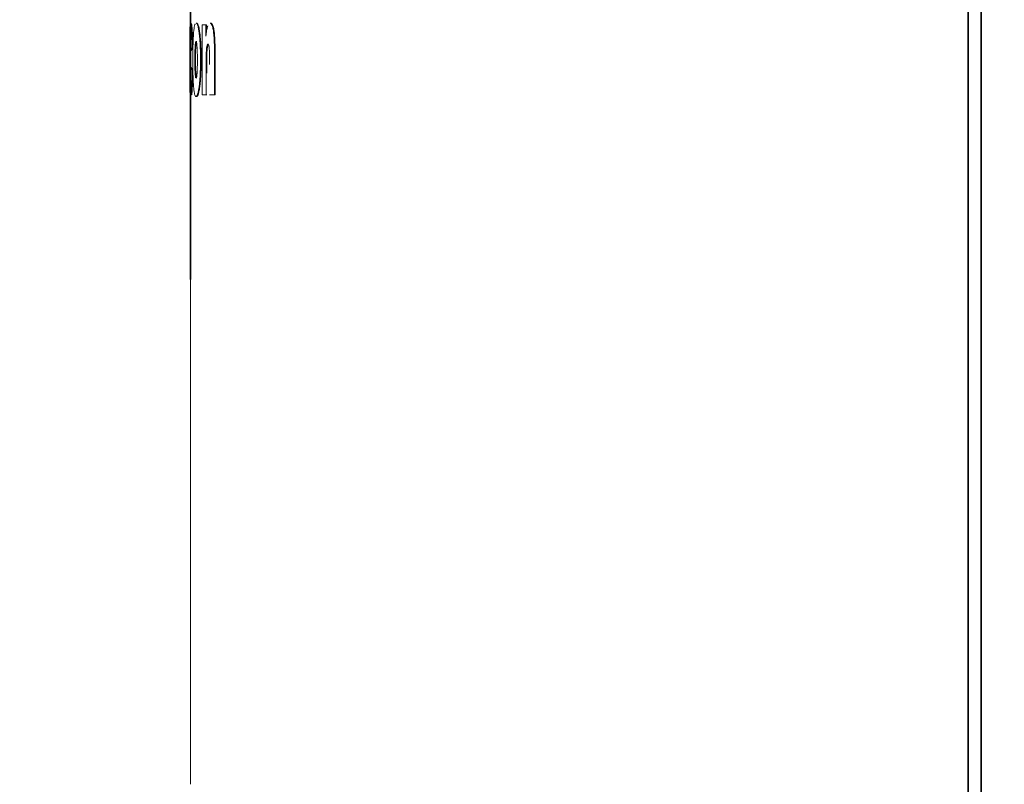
# Model space of a CAD drawing. Header units: millimetres. Extents: x 4 to 1188, y 1 to 840.
# Tile 56 of 123: x 378 to 403, y 556 to 575. Entities that reach past the tile are written whole.
import ezdxf

# ---------------------------------------------------------------- set-up
doc = ezdxf.new("R2010")
doc.units = ezdxf.units.MM
doc.layers.add('1', color=7, linetype='Continuous', true_color=0xffffff)
doc.styles.add('Arial Unicode MS', font='Arial Unicode MS')
doc.dimstyles.get("Standard").update_dxf_attribs({"dimtxt": 0.18, "dimasz": 0.18, "dimexe": 0.18, "dimexo": 0.0625, "dimgap": 0.09, "dimtad": 0, "dimtih": 1, "dimtoh": 1, "dimdec": 4, "dimzin": 0, "dimdsep": 46, "dimtxsty": 'Standard', "dimcen": 0.09, "dimadec": 0, "dimazin": 0, "dimtfac": 1, "dimtdec": 4, "dimtofl": 0, "dimtmove": 0, "dimatfit": 3, "dimfxl": 0, "dimtolj": 1, "dimtzin": 0, "dimarcsym": 0})

# ---------------------------------------------------------------- blocks, each defined once
blk = doc.blocks.new('_U4')
at = {"layer": '1', "color": 18, "lineweight": 35}
for p, q in [((382.613, 568.549), (382.613, 610.684)), ((426.805, 587.733), (426.805, 610.684)), ((382.613, 608.684), (426.805, 608.684))]:
    blk.add_line(p, q, dxfattribs=at)
at = {"layer": '1', "color": 18, "lineweight": 70}
for points in [[(382.613, 608.684), (386.113, 609.46), (386.113, 607.908)], [(426.805, 608.684), (423.305, 607.908), (423.305, 609.46)]]:
    blk.add_solid(points, dxfattribs=at)
at = {"layer": '1', "color": 18, "linetype": 'Continuous', "lineweight": 13, "insert": (399.397, 609.929), "char_height": 5, "attachment_point": 7, "line_spacing_factor": 1.047437, "style": 'Arial Unicode MS'}
blk.add_mtext('\\fArial Unicode MS|b0|i0;\\W1.0000;133', dxfattribs=at)
blk = doc.blocks.new('_U10')
at = {"layer": '1', "color": 18, "lineweight": 35}
for p, q in [((236.021, 506.408), (236.021, 610.684)), ((382.613, 568.549), (382.613, 610.684)), ((236.021, 608.684), (382.613, 608.684))]:
    blk.add_line(p, q, dxfattribs=at)
at = {"layer": '1', "color": 18, "lineweight": 70}
for points in [[(236.021, 608.684), (239.521, 609.46), (239.521, 607.908)], [(382.613, 608.684), (379.113, 607.908), (379.113, 609.46)]]:
    blk.add_solid(points, dxfattribs=at)
at = {"layer": '1', "color": 18, "linetype": 'Continuous', "lineweight": 13, "insert": (300.742, 611.244), "char_height": 5, "attachment_point": 7, "line_spacing_factor": 1.047437, "style": 'Arial Unicode MS'}
blk.add_mtext('\\fArial Unicode MS|b0|i0;\\W1.0000;{\\H1.21x;(}440{\\H1.21x;)}', dxfattribs=at)

msp = doc.modelspace()

# ---------------------------------------------------------------- linework, layer by layer
at = {"layer": '1', "color": 154, "linetype": 'Continuous', "lineweight": 35}
for p, q in [((401.8848, 582.4136), (401.8848, 552.6844)), ((402.2083, 582.4543), (402.2083, 552.6437)), ((382.7271, 573.647), (382.7438, 573.647))]:
    msp.add_line(p, q, dxfattribs=at)
at = {"layer": '1', "color": 154, "linetype": 'Continuous', "lineweight": 13}
for p, q in [((382.6127, 579.028), (382.6127, 574.8877)), ((382.7659, 574.9027), (382.7491, 574.9027)), ((382.9016, 573.1246), (382.9016, 574.8634)), ((382.9016, 574.8634), (382.992, 574.8634)), ((382.992, 574.8634), (382.992, 574.5797)), ((382.992, 574.8634), (383.0089, 574.8634)), ((383.0089, 574.8634), (383.0089, 574.6833)), ((383.1128, 574.9027), (383.0958, 574.9027)), ((382.6523, 574.3047), (382.669, 574.3047)), ((382.6219, 574.2218), (382.6385, 574.2218)), ((382.623, 573.8043), (382.6396, 573.8043)), ((382.6543, 573.7319), (382.6706, 573.7319)), ((382.6127, 573.0883), (382.6127, 556.0401)), ((382.7488, 573.0853), (382.7655, 573.0853)), ((382.9991, 573.1246), (382.9016, 573.1246)), ((382.9991, 573.1246), (383.016, 573.1246)), ((383.2041, 573.1246), (383.0817, 573.1246)), ((383.2041, 573.1246), (383.2212, 573.1246))]:
    msp.add_line(p, q, dxfattribs=at)
for centre, major_axis, ratio, start_param, end_param in [((409.2793, 574.0475), (26.6833, 0), 0.1484636, 3.0766172, 3.0975715), ((409.2794, 574.0475), (-26.6667, 0), 0.1484635, 6.2181693, 6.2391367), ((409.2793, 573.9582), (-26.6833, 0), 0.128385, 0.0449442, 0.0661254), ((409.2793, 573.9582), (-26.6667, 0), 0.128385, 0.0449723, 0.0661668)]:
    msp.add_ellipse(centre, major_axis=major_axis, ratio=ratio, start_param=start_param, end_param=end_param, dxfattribs=at)
for points, knots in [([(382.6543, 573.7319), (382.6535, 573.6781), (382.6524, 573.6259), (382.6498, 573.5252), (382.6482, 573.4767), (382.6459, 573.4187), (382.6454, 573.4073), (382.6444, 573.3848), (382.6439, 573.3738), (382.6424, 573.3417), (382.6403, 573.3011), (382.6379, 573.2648), (382.6361, 573.2393), (382.6355, 573.231), (382.6343, 573.2153), (382.6331, 573.2003), (382.6318, 573.1866), (382.6306, 573.1736), (382.63, 573.1674), (382.6281, 573.1499), (382.6269, 573.1398), (382.625, 573.1268), (382.6244, 573.1228), (382.6232, 573.1155), (382.6226, 573.1122), (382.6208, 573.1033), (382.6197, 573.0986), (382.6174, 573.0912), (382.6163, 573.0885), (382.6143, 573.0848), (382.6133, 573.0838), (382.6118, 573.0834), (382.6114, 573.0835), (382.6104, 573.0838), (382.61, 573.0841), (382.6087, 573.0854), (382.6078, 573.0868), (382.6063, 573.0909), (382.6055, 573.0937), (382.6041, 573.1007), (382.6035, 573.1051), (382.6022, 573.1158), (382.6017, 573.1222), (382.601, 573.1319), (382.6009, 573.1339), (382.6007, 573.1381), (382.6003, 573.1447), (382.6, 573.152), (382.5989, 573.1782), (382.5982, 573.2046), (382.5977, 573.2412), (382.5976, 573.2454), (382.5975, 573.2539), (382.5973, 573.2668), (382.5972, 573.2804), (382.597, 573.2991), (382.5969, 573.3087), (382.5968, 573.3284), (382.5966, 573.3586), (382.5964, 573.3911), (382.5963, 573.4193), (382.5963, 573.425), (382.5963, 573.4365), (382.5962, 573.4538), (382.5961, 573.4951), (382.5961, 573.5317), (382.5961, 573.5629), (382.596, 573.5691), (382.596, 573.5817), (382.596, 573.6008), (382.596, 573.6204), (382.596, 573.6468), (382.596, 573.6602), (382.596, 573.6871), (382.596, 573.7006), (382.596, 573.7411), (382.596, 573.7682), (382.596, 573.8226), (382.596, 573.85), (382.596, 573.9048), (382.596, 573.9322), (382.596, 573.9736), (382.596, 573.9873), (382.596, 574.015), (382.596, 574.0288), (382.596, 574.0702), (382.596, 574.0976), (382.596, 574.1523), (382.596, 574.1795), (382.596, 574.2336), (382.596, 574.2605), (382.596, 574.3138), (382.596, 574.3403), (382.596, 574.3797), (382.596, 574.3927), (382.5961, 574.4183), (382.5961, 574.4309), (382.5961, 574.493), (382.5962, 574.54), (382.5965, 574.5952), (382.5965, 574.606), (382.5966, 574.6272), (382.5967, 574.6375), (382.5968, 574.6576), (382.5969, 574.6674), (382.5971, 574.6866), (382.5972, 574.696), (382.5975, 574.7234), (382.5977, 574.7409), (382.5981, 574.7653), (382.5982, 574.7731), (382.5985, 574.7882), (382.5989, 574.8025), (382.5992, 574.815), (382.5996, 574.8266), (382.5998, 574.832), (382.6005, 574.8471), (382.601, 574.8556), (382.6018, 574.8666), (382.6021, 574.87), (382.6027, 574.8762), (382.603, 574.879), (382.6039, 574.8866), (382.6046, 574.8905), (382.606, 574.8967), (382.6068, 574.8989), (382.6084, 574.9018), (382.6092, 574.9026), (382.611, 574.9028), (382.6119, 574.9023), (382.6139, 574.9), (382.6149, 574.8981), (382.6165, 574.8942), (382.617, 574.8926), (382.6181, 574.8891), (382.6187, 574.8871), (382.6204, 574.8804), (382.6215, 574.8751), (382.6239, 574.862), (382.6251, 574.8544), (382.627, 574.8409), (382.6276, 574.836), (382.6286, 574.8282), (382.6289, 574.8255), (382.6295, 574.8199), (382.6311, 574.8055), (382.6326, 574.7888), (382.6344, 574.7663), (382.635, 574.7584), (382.6362, 574.7418), (382.6368, 574.7331), (382.638, 574.7151), (382.6385, 574.7057), (382.6397, 574.6864), (382.6413, 574.6567), (382.6428, 574.6248), (382.6443, 574.5914), (382.6447, 574.58), (382.6456, 574.5569), (382.6461, 574.545), (382.6473, 574.5091), (382.6481, 574.4846), (382.6502, 574.4097), (382.6514, 574.3579), (382.6523, 574.3047)], [0, 0, 0, 0, 0.03125, 0.03125, 0.0625, 0.0625, 0.0703125, 0.0703125, 0.078125, 0.078125, 0.09375, 0.109375, 0.109375, 0.1171875, 0.1171875, 0.125, 0.1328125, 0.1328125, 0.140625, 0.140625, 0.15625, 0.15625, 0.1640625, 0.1640625, 0.171875, 0.171875, 0.1875, 0.1875, 0.203125, 0.203125, 0.21875, 0.21875, 0.2265625, 0.2265625, 0.234375, 0.234375, 0.25, 0.25, 0.265625, 0.265625, 0.28125, 0.28125, 0.296875, 0.296875, 0.3007812, 0.3007812, 0.3046875, 0.3125, 0.3125, 0.34375, 0.34375, 0.3476562, 0.3476562, 0.3515625, 0.359375, 0.359375, 0.3671875, 0.3671875, 0.375, 0.390625, 0.390625, 0.3945312, 0.3945312, 0.3984375, 0.40625, 0.421875, 0.421875, 0.4257812, 0.4257812, 0.4296875, 0.4375, 0.4375, 0.4453125, 0.4453125, 0.453125, 0.453125, 0.46875, 0.46875, 0.484375, 0.484375, 0.5, 0.5, 0.5078125, 0.5078125, 0.515625, 0.515625, 0.53125, 0.53125, 0.546875, 0.546875, 0.5625, 0.5625, 0.578125, 0.578125, 0.5859375, 0.5859375, 0.59375, 0.59375, 0.625, 0.625, 0.6328125, 0.6328125, 0.640625, 0.640625, 0.6484375, 0.6484375, 0.65625, 0.65625, 0.671875, 0.671875, 0.6796875, 0.6796875, 0.6875, 0.6953125, 0.6953125, 0.703125, 0.703125, 0.71875, 0.71875, 0.7265625, 0.7265625, 0.734375, 0.734375, 0.75, 0.75, 0.765625, 0.765625, 0.78125, 0.78125, 0.796875, 0.796875, 0.8125, 0.8125, 0.8203125, 0.8203125, 0.828125, 0.828125, 0.84375, 0.84375, 0.859375, 0.859375, 0.8671875, 0.8671875, 0.8710937, 0.8710937, 0.875, 0.890625, 0.890625, 0.8984375, 0.8984375, 0.90625, 0.90625, 0.9140625, 0.9140625, 0.921875, 0.9375, 0.9375, 0.9453125, 0.9453125, 0.953125, 0.953125, 0.96875, 0.96875, 1, 1, 1, 1]), ([(382.634, 574.8917), (382.6341, 574.8914), (382.6342, 574.8911), (382.6348, 574.8891), (382.6354, 574.8871), (382.6371, 574.8804), (382.6382, 574.8751), (382.6406, 574.862), (382.6418, 574.8544), (382.6437, 574.8409), (382.6443, 574.836), (382.6452, 574.8282), (382.6456, 574.8255), (382.6462, 574.8199), (382.6478, 574.8055), (382.6493, 574.7888), (382.6511, 574.7663), (382.6517, 574.7584), (382.6529, 574.7418), (382.6535, 574.7331), (382.6547, 574.7151), (382.6552, 574.7057), (382.6564, 574.6864), (382.658, 574.6567), (382.6595, 574.6248), (382.661, 574.5914), (382.6614, 574.58), (382.6623, 574.5569), (382.6628, 574.545), (382.664, 574.5091), (382.6648, 574.4846), (382.6669, 574.4097), (382.6681, 574.3579), (382.669, 574.3047)], [0, 0, 0, 0, 0.0067369, 0.0067369, 0.0499223, 0.0499223, 0.136293, 0.136293, 0.2226637, 0.2226637, 0.265849, 0.265849, 0.2874417, 0.2874417, 0.3090344, 0.3954051, 0.3954051, 0.4385904, 0.4385904, 0.4817758, 0.4817758, 0.5249611, 0.5249611, 0.5681465, 0.6545172, 0.6545172, 0.6977025, 0.6977025, 0.7408879, 0.7408879, 0.8272586, 0.8272586, 1, 1, 1, 1]), ([(382.7484, 574.9027), (382.7515, 574.9027), (382.7547, 574.9018), (382.7612, 574.8979), (382.7645, 574.8949), (382.7687, 574.8895), (382.7696, 574.8884), (382.7713, 574.8859), (382.7721, 574.8846), (382.7747, 574.8805), (382.7764, 574.8774), (382.7815, 574.8671), (382.7849, 574.8589), (382.7916, 574.8396), (382.795, 574.8285), (382.8, 574.8094), (382.8017, 574.8026), (382.805, 574.7882), (382.8131, 574.7504), (382.8206, 574.7038), (382.8274, 574.6504), (382.8288, 574.6394), (382.8307, 574.6224), (382.8314, 574.6166), (382.8326, 574.605), (382.8333, 574.5991), (382.8363, 574.5694), (382.8409, 574.5203), (382.8449, 574.4679), (382.8476, 574.4273), (382.8484, 574.4136), (382.85, 574.3858), (382.8508, 574.3717), (382.8543, 574.3012), (382.8563, 574.2433), (382.858, 574.1693), (382.8583, 574.1544), (382.8586, 574.132), (382.8587, 574.1245), (382.8589, 574.1095), (382.8594, 574.072), (382.8596, 574.0347), (382.8596, 573.9751), (382.8595, 573.9454), (382.859, 573.886), (382.8586, 573.8564), (382.8574, 573.7974), (382.8566, 573.7679), (382.8554, 573.7312), (382.8551, 573.7239), (382.8546, 573.7093), (382.8538, 573.6875), (382.8528, 573.6661), (382.8495, 573.5953), (382.8461, 573.541), (382.8414, 573.4828), (382.8409, 573.4764), (382.8398, 573.4636), (382.8392, 573.4572), (382.8375, 573.4384), (382.834, 573.4016), (382.8302, 573.3672), (382.8263, 573.3343), (382.8249, 573.3236), (382.8221, 573.3028), (382.8192, 573.2826), (382.8162, 573.2636), (382.8139, 573.2499), (382.8132, 573.2454), (382.8116, 573.2366), (382.8045, 573.1978), (382.7971, 573.1675), (382.7886, 573.1411), (382.7869, 573.1362), (382.7835, 573.1271), (382.7818, 573.1229), (382.7767, 573.1114), (382.7733, 573.1053), (382.7632, 573.0907), (382.7566, 573.0861), (382.7486, 573.0853), (382.747, 573.0853), (382.7438, 573.086), (382.7422, 573.0866), (382.7375, 573.0893), (382.7345, 573.0923), (382.7285, 573.1006), (382.7256, 573.1061), (382.72, 573.1199), (382.7172, 573.1282), (382.7132, 573.1431), (382.7119, 573.1485), (382.7093, 573.16), (382.7055, 573.1784), (382.6997, 573.2147), (382.6955, 573.25), (382.693, 573.274), (382.6925, 573.2789), (382.6915, 573.2889), (382.6911, 573.294), (382.6897, 573.3093), (382.6888, 573.3198), (382.6844, 573.3735), (382.6814, 573.4203), (382.6782, 573.4843), (382.6776, 573.4972), (382.6765, 573.5235), (382.6748, 573.5633), (382.6726, 573.6319), (382.6713, 573.6892), (382.6704, 573.733), (382.6702, 573.7478), (382.6697, 573.7773), (382.6695, 573.7921), (382.6686, 573.866), (382.6683, 573.9255), (382.6683, 574.0151), (382.6684, 574.045), (382.6686, 574.0899), (382.6687, 574.1049), (382.6689, 574.1349), (382.6691, 574.1499), (382.6699, 574.2241), (382.6709, 574.2821), (382.6731, 574.3668), (382.674, 574.3947), (382.676, 574.4495), (382.6782, 574.5025), (382.6815, 574.5644), (382.6838, 574.5995), (382.6853, 574.6225), (382.6862, 574.6338), (382.687, 574.6448)], [0, 0, 0, 0, 0.0176642, 0.0176642, 0.0355248, 0.0355248, 0.03999, 0.03999, 0.0444552, 0.0444552, 0.0533855, 0.0533855, 0.0712461, 0.0712461, 0.0891068, 0.0891068, 0.0980371, 0.0980371, 0.1069674, 0.1426887, 0.1426887, 0.1516191, 0.1516191, 0.1560842, 0.1560842, 0.1605494, 0.1605494, 0.17841, 0.1962707, 0.1962707, 0.205201, 0.205201, 0.2141313, 0.2141313, 0.2498526, 0.2498526, 0.258783, 0.258783, 0.2632481, 0.2632481, 0.2677133, 0.285574, 0.285574, 0.3034346, 0.3034346, 0.3212953, 0.3212953, 0.3391559, 0.3391559, 0.3436211, 0.3436211, 0.3480862, 0.3570166, 0.3570166, 0.3927379, 0.3927379, 0.397203, 0.397203, 0.4016682, 0.4016682, 0.4105985, 0.4284592, 0.4284592, 0.4373895, 0.4373895, 0.4463198, 0.4552501, 0.4552501, 0.4597153, 0.4597153, 0.4641805, 0.4999018, 0.4999018, 0.5088321, 0.5088321, 0.5177624, 0.5177624, 0.5356231, 0.5356231, 0.5713444, 0.5713444, 0.5802747, 0.5802747, 0.589205, 0.589205, 0.6070657, 0.6070657, 0.6249263, 0.6249263, 0.642787, 0.642787, 0.6517173, 0.6517173, 0.6606476, 0.6785083, 0.6963689, 0.6963689, 0.7008341, 0.7008341, 0.7052993, 0.7052993, 0.7142296, 0.7142296, 0.7499509, 0.7499509, 0.7588812, 0.7588812, 0.7678115, 0.7856722, 0.8035328, 0.8035328, 0.8124632, 0.8124632, 0.8213935, 0.8213935, 0.8571148, 0.8571148, 0.8749754, 0.8749754, 0.8839058, 0.8839058, 0.8928361, 0.8928361, 0.9285574, 0.9285574, 0.946418, 0.946418, 0.9642787, 0.9821393, 0.9910697, 0.9910697, 1, 1, 1, 1]), ([(382.687, 574.6448), (382.6904, 574.689), (382.6942, 574.728), (382.6997, 574.7696), (382.7013, 574.7816), (382.7031, 574.7928), (382.7043, 574.8001), (382.7049, 574.8036), (382.7079, 574.8209), (382.713, 574.8451), (382.7184, 574.863), (382.7226, 574.8743), (382.7247, 574.8795), (382.7269, 574.8838), (382.7281, 574.8861), (382.7286, 574.8869), (382.7291, 574.8877)], [0, 0, 0, 0, 0.338295, 0.338295, 0.4228687, 0.4651556, 0.4651556, 0.5074425, 0.5074425, 0.67659, 0.8457375, 0.8457375, 0.9303112, 0.9725981, 0.9725981, 1, 1, 1, 1]), ([(382.7652, 574.9027), (382.7683, 574.9027), (382.7715, 574.9018), (382.778, 574.8979), (382.7813, 574.8949), (382.7855, 574.8895), (382.7864, 574.8884), (382.7881, 574.8859), (382.7889, 574.8846), (382.7915, 574.8805), (382.7932, 574.8774), (382.7983, 574.8671), (382.8017, 574.8589), (382.8084, 574.8396), (382.8118, 574.8285), (382.8168, 574.8094), (382.8185, 574.8026), (382.8218, 574.7882), (382.8299, 574.7504), (382.8374, 574.7038), (382.8442, 574.6505), (382.8456, 574.6394), (382.8475, 574.6224), (382.8482, 574.6166), (382.8495, 574.605), (382.8501, 574.5991), (382.8532, 574.5694), (382.8578, 574.5203), (382.8617, 574.4679), (382.8644, 574.4273), (382.8652, 574.4136), (382.8668, 574.3858), (382.8676, 574.3717), (382.8711, 574.3012), (382.8731, 574.2433), (382.8748, 574.1693), (382.8751, 574.1544), (382.8755, 574.132), (382.8756, 574.1245), (382.8758, 574.1095), (382.8762, 574.072), (382.8764, 574.0347), (382.8765, 573.9751), (382.8764, 573.9454), (382.8758, 573.886), (382.8754, 573.8564), (382.8742, 573.7974), (382.8734, 573.7679), (382.8722, 573.7312), (382.8719, 573.7239), (382.8714, 573.7093), (382.8706, 573.6875), (382.8696, 573.6661), (382.8663, 573.5953), (382.8629, 573.541), (382.8582, 573.4828), (382.8577, 573.4764), (382.8566, 573.4636), (382.856, 573.4572), (382.8543, 573.4384), (382.8508, 573.4016), (382.847, 573.3672), (382.8431, 573.3343), (382.8417, 573.3236), (382.8389, 573.3028), (382.8361, 573.2826), (382.8331, 573.2636), (382.8307, 573.2499), (382.83, 573.2454), (382.8284, 573.2366), (382.8213, 573.1978), (382.8139, 573.1675), (382.8054, 573.1411), (382.8037, 573.1362), (382.8003, 573.1271), (382.7986, 573.1229), (382.7935, 573.1114), (382.7901, 573.1053), (382.78, 573.0907), (382.7734, 573.0861), (382.7664, 573.0854), (382.7658, 573.0853), (382.7653, 573.0853)], [0, 0, 0, 0, 0.0307487, 0.0307487, 0.0618393, 0.0618393, 0.069612, 0.069612, 0.0773847, 0.0773847, 0.09293, 0.09293, 0.1240206, 0.1240206, 0.1551113, 0.1551113, 0.1706566, 0.1706566, 0.186202, 0.2483833, 0.2483833, 0.2639286, 0.2639286, 0.2717013, 0.2717013, 0.2794739, 0.2794739, 0.3105646, 0.3416553, 0.3416553, 0.3572006, 0.3572006, 0.3727459, 0.3727459, 0.4349272, 0.4349272, 0.4504726, 0.4504726, 0.4582452, 0.4582452, 0.4660179, 0.4971086, 0.4971086, 0.5281992, 0.5281992, 0.5592899, 0.5592899, 0.5903805, 0.5903805, 0.5981532, 0.5981532, 0.6059259, 0.6214712, 0.6214712, 0.6836525, 0.6836525, 0.6914252, 0.6914252, 0.6991979, 0.6991979, 0.7147432, 0.7458339, 0.7458339, 0.7613792, 0.7613792, 0.7769245, 0.7924698, 0.7924698, 0.8002425, 0.8002425, 0.8080152, 0.8701965, 0.8701965, 0.8857418, 0.8857418, 0.9012872, 0.9012872, 0.9323778, 0.9323778, 0.9945591, 0.9945591, 1, 1, 1, 1]), ([(382.992, 574.5797), (382.9949, 574.6034), (382.9979, 574.6264), (383.0044, 574.671), (383.0077, 574.6926), (383.0148, 574.7339), (383.0185, 574.7537), (383.0246, 574.7815), (383.0266, 574.7904), (383.0309, 574.8074), (383.0331, 574.8154), (383.0369, 574.8281), (383.0385, 574.8331), (383.0401, 574.8378)], [0, 0, 0, 0, 0.229753, 0.229753, 0.459506, 0.459506, 0.689259, 0.689259, 0.8041356, 0.8041356, 0.9190121, 0.9190121, 1, 1, 1, 1]), ([(383.0958, 574.9027), (383.0964, 574.9027), (383.0971, 574.9027), (383.0991, 574.9025), (383.1005, 574.9023), (383.1034, 574.9017), (383.1076, 574.9004), (383.1118, 574.898), (383.1202, 574.8917), (383.1258, 574.8855), (383.1341, 574.8724), (383.1369, 574.8674), (383.1423, 574.8562), (383.1502, 574.8377), (383.1576, 574.8137), (383.1646, 574.7859), (383.1668, 574.7761), (383.17, 574.7608), (383.1711, 574.7556), (383.1731, 574.745), (383.1741, 574.7396), (383.177, 574.723), (383.1797, 574.7057), (383.1822, 574.6873), (383.1838, 574.6748), (383.1846, 574.6685), (383.1883, 574.6367), (383.1908, 574.6103), (383.195, 574.5561), (383.1967, 574.5283), (383.1989, 574.4857), (383.1995, 574.4714), (383.2007, 574.443), (383.2011, 574.4287), (383.2024, 574.3859), (383.203, 574.3574), (383.2038, 574.3001), (383.204, 574.2715), (383.2041, 574.2357), (383.2041, 574.2285), (383.2041, 574.2142), (383.2041, 574.1927), (383.2041, 574.0565), (383.2041, 573.6981), (383.2041, 573.354), (383.2041, 573.1246)], [0, 0, 0, 0, 0.0047895, 0.0047895, 0.0151562, 0.0151562, 0.025523, 0.0462566, 0.0462566, 0.0877237, 0.0877237, 0.1084572, 0.1084572, 0.1291908, 0.1706579, 0.1706579, 0.1913914, 0.1913914, 0.2017582, 0.2017582, 0.212125, 0.212125, 0.2328585, 0.2432253, 0.2432253, 0.2535921, 0.2535921, 0.2950592, 0.2950592, 0.3365263, 0.3365263, 0.3572599, 0.3572599, 0.3779934, 0.3779934, 0.4194605, 0.4194605, 0.4609276, 0.4609276, 0.4712944, 0.4712944, 0.4816612, 0.5023947, 0.6682632, 1, 1, 1, 1]), ([(383.1128, 574.9027), (383.1134, 574.9027), (383.1141, 574.9027), (383.1161, 574.9025), (383.1175, 574.9023), (383.1204, 574.9017), (383.1246, 574.9004), (383.1288, 574.898), (383.1372, 574.8917), (383.1428, 574.8855), (383.1511, 574.8724), (383.1539, 574.8674), (383.1593, 574.8562), (383.1672, 574.8377), (383.1746, 574.8137), (383.1816, 574.7859), (383.1839, 574.7761), (383.187, 574.7608), (383.1881, 574.7556), (383.1901, 574.745), (383.1911, 574.7396), (383.194, 574.723), (383.1967, 574.7057), (383.1992, 574.6873), (383.2008, 574.6749), (383.2016, 574.6685), (383.2053, 574.6367), (383.2078, 574.6103), (383.2121, 574.5561), (383.2138, 574.5283), (383.2159, 574.4857), (383.2166, 574.4715), (383.2177, 574.443), (383.2182, 574.4287), (383.2195, 574.3859), (383.2201, 574.3574), (383.2209, 574.3002), (383.2211, 574.2715), (383.2212, 574.2357), (383.2212, 574.2285), (383.2212, 574.2142), (383.2212, 574.1927), (383.2212, 574.0565), (383.2212, 573.6981), (383.2212, 573.354), (383.2212, 573.1246)], [0, 0, 0, 0, 0.0047895, 0.0047895, 0.0151562, 0.0151562, 0.025523, 0.0462566, 0.0462566, 0.0877237, 0.0877237, 0.1084572, 0.1084572, 0.1291908, 0.1706579, 0.1706579, 0.1913914, 0.1913914, 0.2017582, 0.2017582, 0.212125, 0.212125, 0.2328585, 0.2432253, 0.2432253, 0.2535921, 0.2535921, 0.2950592, 0.2950592, 0.3365263, 0.3365263, 0.3572599, 0.3572599, 0.3779934, 0.3779934, 0.4194605, 0.4194605, 0.4609276, 0.4609276, 0.4712944, 0.4712944, 0.4816612, 0.5023947, 0.6682632, 1, 1, 1, 1]), ([(382.6219, 574.2218), (382.6217, 574.2378), (382.6215, 574.2535), (382.6211, 574.2767), (382.621, 574.2843), (382.6207, 574.2993), (382.6205, 574.3066), (382.6202, 574.321), (382.62, 574.3281), (382.6196, 574.3417), (382.6194, 574.3483), (382.6188, 574.3673), (382.6183, 574.3789), (382.6178, 574.3894)], [0, 0, 0, 0, 0.25, 0.25, 0.375, 0.375, 0.5, 0.5, 0.625, 0.625, 0.75, 0.75, 1, 1, 1, 1]), ([(382.6204, 574.3101), (382.6204, 574.3066), (382.6203, 574.3031), (382.6201, 574.291), (382.62, 574.2823), (382.6197, 574.2557), (382.6195, 574.2373), (382.6193, 574.2089), (382.6192, 574.1993), (382.6191, 574.1801), (382.6191, 574.1705), (382.6189, 574.1415), (382.6189, 574.122), (382.6187, 574.0828), (382.6187, 574.0631), (382.6186, 574.0236), (382.6186, 574.0037), (382.6186, 573.9639), (382.6186, 573.9441), (382.6187, 573.9046), (382.6187, 573.885), (382.6188, 573.846), (382.6189, 573.8266), (382.619, 573.8049), (382.619, 573.8024), (382.619, 573.8)], [0, 0, 0, 0, 0.0237583, 0.0237583, 0.0803258, 0.0803258, 0.1934608, 0.1934608, 0.2500283, 0.2500283, 0.3065958, 0.3065958, 0.4197307, 0.4197307, 0.5328657, 0.5328657, 0.6460007, 0.6460007, 0.7591356, 0.7591356, 0.8722706, 0.8722706, 0.9854056, 0.9854056, 1, 1, 1, 1]), ([(382.7723, 574.3335), (382.7705, 574.3539), (382.7686, 574.3725), (382.7658, 574.3926), (382.7652, 574.3965), (382.7641, 574.4039), (382.7635, 574.4074), (382.7616, 574.4172), (382.7598, 574.4256), (382.7578, 574.4319), (382.7564, 574.4356), (382.7558, 574.4372), (382.7537, 574.4412), (382.7524, 574.4429), (382.7503, 574.444), (382.7497, 574.4441), (382.7483, 574.444), (382.7476, 574.4437), (382.7456, 574.4422), (382.7429, 574.4385), (382.7404, 574.4311), (382.738, 574.4216), (382.7368, 574.416), (382.7346, 574.4032), (382.7335, 574.3959), (382.732, 574.384), (382.7315, 574.3798), (382.7306, 574.3712), (382.7301, 574.3667), (382.7288, 574.3531), (382.728, 574.3435), (382.7269, 574.3285), (382.7265, 574.3234), (382.7258, 574.3129), (382.7255, 574.3075), (382.7248, 574.2965), (382.7245, 574.2909), (382.724, 574.2796), (382.7237, 574.2739), (382.723, 574.2566), (382.7225, 574.2449), (382.7217, 574.2211), (382.7214, 574.209), (382.7209, 574.1906), (382.7208, 574.1845), (382.7205, 574.1721), (382.7204, 574.1659), (382.7198, 574.1347), (382.7195, 574.1097), (382.719, 574.0597), (382.7189, 574.0346), (382.7189, 573.997), (382.7189, 573.9844), (382.7189, 573.9593), (382.719, 573.9342), (382.7191, 573.909), (382.7194, 573.8838), (382.7195, 573.8712), (382.72, 573.8336), (382.7204, 573.8088), (382.7213, 573.7722), (382.7216, 573.7601), (382.7224, 573.7361), (382.7228, 573.7242), (382.7238, 573.701), (382.7244, 573.6897), (382.7256, 573.6678), (382.7263, 573.6572), (382.7271, 573.647)], [0, 0, 0, 0, 0.0625, 0.0625, 0.078125, 0.078125, 0.09375, 0.09375, 0.125, 0.140625, 0.140625, 0.15625, 0.15625, 0.1875, 0.1875, 0.203125, 0.203125, 0.21875, 0.21875, 0.25, 0.28125, 0.28125, 0.3125, 0.3125, 0.34375, 0.34375, 0.359375, 0.359375, 0.375, 0.375, 0.40625, 0.40625, 0.421875, 0.421875, 0.4375, 0.4375, 0.453125, 0.453125, 0.46875, 0.46875, 0.5, 0.5, 0.53125, 0.53125, 0.546875, 0.546875, 0.5625, 0.5625, 0.625, 0.625, 0.6875, 0.6875, 0.71875, 0.71875, 0.75, 0.78125, 0.78125, 0.8125, 0.8125, 0.875, 0.875, 0.90625, 0.90625, 0.9375, 0.9375, 0.96875, 0.96875, 1, 1, 1, 1]), ([(382.7661, 574.4441), (382.766, 574.4441), (382.7658, 574.444), (382.7651, 574.444), (382.7644, 574.4437), (382.7623, 574.4422), (382.7597, 574.4385), (382.7572, 574.4311), (382.7547, 574.4216), (382.7536, 574.416), (382.7513, 574.4032), (382.7503, 574.3959), (382.7488, 574.384), (382.7483, 574.3798), (382.7473, 574.3712), (382.7469, 574.3667), (382.7456, 574.3531), (382.7448, 574.3435), (382.7436, 574.3285), (382.7433, 574.3234), (382.7426, 574.3129), (382.7422, 574.3075), (382.7416, 574.2965), (382.7413, 574.2909), (382.7407, 574.2796), (382.7405, 574.2739), (382.7397, 574.2566), (382.7393, 574.2449), (382.7385, 574.2211), (382.7381, 574.209), (382.7376, 574.1906), (382.7375, 574.1845), (382.7372, 574.1721), (382.7371, 574.1659), (382.7365, 574.1347), (382.7362, 574.1097), (382.7358, 574.0597), (382.7357, 574.0346), (382.7356, 573.997), (382.7356, 573.9844), (382.7357, 573.9593), (382.7357, 573.9342), (382.7359, 573.909), (382.7361, 573.8838), (382.7362, 573.8712), (382.7367, 573.8336), (382.7371, 573.8088), (382.738, 573.7722), (382.7384, 573.7601), (382.7391, 573.7361), (382.7396, 573.7242), (382.7406, 573.701), (382.7411, 573.6897), (382.7424, 573.6678), (382.743, 573.6572), (382.7438, 573.647)], [0, 0, 0, 0, 0.0031859, 0.0031859, 0.0227313, 0.0227313, 0.061822, 0.1009128, 0.1009128, 0.1400035, 0.1400035, 0.1790943, 0.1790943, 0.1986396, 0.1986396, 0.218185, 0.218185, 0.2572758, 0.2572758, 0.2768211, 0.2768211, 0.2963665, 0.2963665, 0.3159119, 0.3159119, 0.3354573, 0.3354573, 0.374548, 0.374548, 0.4136388, 0.4136388, 0.4331841, 0.4331841, 0.4527295, 0.4527295, 0.530911, 0.530911, 0.6090925, 0.6090925, 0.6481833, 0.6481833, 0.687274, 0.7263648, 0.7263648, 0.7654555, 0.7654555, 0.843637, 0.843637, 0.8827278, 0.8827278, 0.9218185, 0.9218185, 0.9609093, 0.9609093, 1, 1, 1, 1]), ([(382.7489, 573.5354), (382.7495, 573.5354), (382.7502, 573.5356), (382.7522, 573.5367), (382.7549, 573.54), (382.7576, 573.547), (382.7596, 573.5538), (382.7602, 573.5563), (382.7615, 573.5618), (382.7634, 573.5706), (382.7651, 573.5813), (382.7668, 573.5932), (382.7674, 573.5973), (382.7684, 573.606), (382.769, 573.6105), (382.7705, 573.6242), (382.7714, 573.6339), (382.7727, 573.6491), (382.7732, 573.6543), (382.774, 573.665), (382.7743, 573.6705), (382.7754, 573.6872), (382.7761, 573.6986), (382.7772, 573.7218), (382.7777, 573.7337), (382.7787, 573.7578), (382.7791, 573.77), (382.7798, 573.7947), (382.7801, 573.8072), (382.7809, 573.8446), (382.7812, 573.8696), (382.7818, 573.9198), (382.7819, 573.945), (382.782, 573.9955), (382.782, 574.0208), (382.7817, 574.0715), (382.7815, 574.0967), (382.7807, 574.1468), (382.7802, 574.1716), (382.7791, 574.2085), (382.7787, 574.2208), (382.7778, 574.2448), (382.7772, 574.2566), (382.776, 574.2796), (382.7754, 574.2908), (382.7739, 574.3127), (382.7732, 574.3233), (382.7723, 574.3335)], [0, 0, 0, 0, 0.0185109, 0.0185109, 0.0577704, 0.09703, 0.09703, 0.1166598, 0.1166598, 0.1362896, 0.1755491, 0.1755491, 0.1951789, 0.1951789, 0.2148087, 0.2148087, 0.2540683, 0.2540683, 0.2736981, 0.2736981, 0.2933278, 0.2933278, 0.3325874, 0.3325874, 0.371847, 0.371847, 0.4111065, 0.4111065, 0.4503661, 0.4503661, 0.5288852, 0.5288852, 0.6074044, 0.6074044, 0.6859235, 0.6859235, 0.7644426, 0.7644426, 0.8429617, 0.8429617, 0.8822213, 0.8822213, 0.9214809, 0.9214809, 0.9607404, 0.9607404, 1, 1, 1, 1]), ([(383.0817, 573.8771), (383.0817, 573.9088), (383.0817, 573.9686), (383.0817, 574.0356), (383.0817, 574.0709), (383.0817, 574.085), (383.0817, 574.0921), (383.0816, 574.1132), (383.0815, 574.1273), (383.0811, 574.1554), (383.0808, 574.1694), (383.08, 574.1974), (383.0795, 574.2114), (383.0785, 574.2322), (383.0782, 574.2392), (383.0775, 574.2496), (383.0773, 574.253), (383.0768, 574.2599), (383.0766, 574.2633), (383.0752, 574.2801), (383.074, 574.2929), (383.072, 574.3078), (383.0715, 574.3107), (383.0707, 574.3164), (383.0693, 574.3246), (383.0668, 574.3372), (383.0647, 574.3459), (383.063, 574.3519), (383.0624, 574.3539), (383.0612, 574.3575), (383.0582, 574.3659), (383.055, 574.3717), (383.051, 574.3765), (383.0497, 574.3776), (383.047, 574.3793), (383.0457, 574.3799), (383.043, 574.3803), (383.0417, 574.3802), (383.0397, 574.3797), (383.0391, 574.3794), (383.0377, 574.3787), (383.0371, 574.3783), (383.0338, 574.3756), (383.0313, 574.3721), (383.0276, 574.3645), (383.0264, 574.3616), (383.024, 574.355), (383.0229, 574.3514), (383.0196, 574.3395), (383.0176, 574.3304), (383.0153, 574.3176), (383.0149, 574.3149), (383.014, 574.3096), (383.0131, 574.3041), (383.0123, 574.2985), (383.0115, 574.2928), (383.0111, 574.2899), (383.01, 574.281), (383.0093, 574.2749), (383.008, 574.2622), (383.0074, 574.2556), (383.0058, 574.2357), (383.0049, 574.2221), (383.0034, 574.1944), (383.0028, 574.1803), (383.0017, 574.1518), (383.0012, 574.1374), (383.0005, 574.1085), (383.0002, 574.0941), (382.9995, 574.0508), (382.9992, 574.0219), (382.9991, 573.9858), (382.9991, 573.9785), (382.9991, 573.9641), (382.9991, 573.9568), (382.9991, 573.9351), (382.9991, 573.8917), (382.9991, 573.6167), (382.9991, 573.3562), (382.9991, 573.1246)], [0, 0, 0, 0, 0.0484429, 0.0916955, 0.1025087, 0.1025087, 0.1133218, 0.1133218, 0.1349481, 0.1349481, 0.1565744, 0.1565744, 0.1782007, 0.1782007, 0.1890138, 0.1890138, 0.1944204, 0.1944204, 0.199827, 0.199827, 0.2214533, 0.2214533, 0.2268599, 0.2268599, 0.2322664, 0.2430796, 0.2538927, 0.2538927, 0.2592993, 0.2592993, 0.2647059, 0.2863322, 0.2863322, 0.2971453, 0.2971453, 0.3079585, 0.3079585, 0.3187716, 0.3187716, 0.3241782, 0.3241782, 0.3295848, 0.3295848, 0.3512111, 0.3512111, 0.3620242, 0.3620242, 0.3728374, 0.3728374, 0.3944637, 0.3944637, 0.3998702, 0.3998702, 0.4052768, 0.4106834, 0.4106834, 0.41609, 0.41609, 0.4269031, 0.4269031, 0.4377163, 0.4377163, 0.4593426, 0.4593426, 0.4809689, 0.4809689, 0.5025952, 0.5025952, 0.5242215, 0.5242215, 0.567474, 0.567474, 0.5782872, 0.5782872, 0.5891003, 0.5891003, 0.6107266, 0.6539792, 1, 1, 1, 1]), ([(383.0597, 574.3802), (383.0589, 574.3802), (383.0581, 574.3801), (383.0567, 574.3797), (383.056, 574.3794), (383.0547, 574.3787), (383.054, 574.3783), (383.0507, 574.3756), (383.0482, 574.3721), (383.0445, 574.3645), (383.0433, 574.3616), (383.041, 574.355), (383.0398, 574.3514), (383.0366, 574.3395), (383.0346, 574.3304), (383.0322, 574.3176), (383.0318, 574.3149), (383.0309, 574.3096), (383.03, 574.3041), (383.0292, 574.2985), (383.0284, 574.2928), (383.028, 574.2899), (383.0269, 574.281), (383.0262, 574.2749), (383.0249, 574.2622), (383.0244, 574.2556), (383.0227, 574.2357), (383.0218, 574.2221), (383.0203, 574.1944), (383.0197, 574.1803), (383.0186, 574.1518), (383.0182, 574.1373), (383.0174, 574.1085), (383.0171, 574.0941), (383.0164, 574.0508), (383.0161, 574.0219), (383.016, 573.9857), (383.016, 573.9785), (383.016, 573.964), (383.016, 573.9568), (383.016, 573.9351), (383.016, 573.8917), (383.016, 573.7955), (383.016, 573.7139), (383.016, 573.6611)], [0, 0, 0, 0, 0.015531, 0.015531, 0.0283878, 0.0283878, 0.0412445, 0.0412445, 0.0926716, 0.0926716, 0.1183852, 0.1183852, 0.1440987, 0.1440987, 0.1955258, 0.1955258, 0.2083826, 0.2083826, 0.2212394, 0.2340962, 0.2340962, 0.2469529, 0.2469529, 0.2726665, 0.2726665, 0.29838, 0.29838, 0.3498071, 0.3498071, 0.4012343, 0.4012343, 0.4526614, 0.4526614, 0.5040885, 0.5040885, 0.6069427, 0.6069427, 0.6326562, 0.6326562, 0.6583698, 0.6583698, 0.7097969, 0.8126511, 1, 1, 1, 1]), ([(382.6026, 574.2075), (382.6026, 574.2016), (382.6026, 574.1957), (382.6025, 574.1801), (382.6024, 574.1705), (382.6023, 574.1415), (382.6022, 574.122), (382.6021, 574.0828), (382.602, 574.0631), (382.602, 574.0236), (382.602, 574.0037), (382.6019, 573.9639), (382.602, 573.9441), (382.602, 573.9046), (382.602, 573.885), (382.6021, 573.846), (382.6022, 573.8266), (382.6023, 573.796), (382.6024, 573.7846), (382.6025, 573.7734)], [0, 0, 0, 0, 0.0417455, 0.0417455, 0.1092948, 0.1092948, 0.2443934, 0.2443934, 0.379492, 0.379492, 0.5145907, 0.5145907, 0.6496893, 0.6496893, 0.7847879, 0.7847879, 0.9198865, 0.9198865, 1, 1, 1, 1]), ([(382.6221, 573.7439), (382.6221, 573.7449), (382.6221, 573.7459), (382.6224, 573.7657), (382.6227, 573.7849), (382.623, 573.8043)], [0, 0, 0, 0, 0.0516833, 0.0516833, 1, 1, 1, 1]), ([(382.6685, 573.6041), (382.6683, 573.5946), (382.668, 573.585), (382.6665, 573.5252), (382.6649, 573.4767), (382.6626, 573.4187), (382.6621, 573.4073), (382.6611, 573.3848), (382.6606, 573.3738), (382.6591, 573.3417), (382.6569, 573.3011), (382.6546, 573.2648), (382.6528, 573.2393), (382.6522, 573.231), (382.651, 573.2153), (382.6497, 573.2003), (382.6485, 573.1866), (382.6473, 573.1736), (382.6467, 573.1674), (382.6448, 573.1499), (382.6436, 573.1398), (382.642, 573.1288), (382.6416, 573.1265), (382.6413, 573.1243)], [0, 0, 0, 0, 0.0434783, 0.0434783, 0.2747456, 0.2747456, 0.3325624, 0.3325624, 0.3903793, 0.3903793, 0.506013, 0.6216466, 0.6216466, 0.6794635, 0.6794635, 0.7372803, 0.7950971, 0.7950971, 0.852914, 0.852914, 0.9685476, 0.9685476, 1, 1, 1, 1]), ([(382.7271, 573.647), (382.7286, 573.6266), (382.7303, 573.6081), (382.7328, 573.5879), (382.7333, 573.5841), (382.7344, 573.5767), (382.7349, 573.5732), (382.7366, 573.5634), (382.7383, 573.5549), (382.7402, 573.5485), (382.7411, 573.5456), (382.7415, 573.5447), (382.7418, 573.5439)], [0, 0, 0, 0, 0.4205214, 0.4205214, 0.5256518, 0.5256518, 0.6307822, 0.6307822, 0.8410429, 0.9461733, 0.9461733, 1, 1, 1, 1]), ([(382.7438, 573.647), (382.7453, 573.6266), (382.7471, 573.6081), (382.7495, 573.5879), (382.75, 573.5841), (382.7511, 573.5767), (382.7517, 573.5732), (382.7533, 573.5634), (382.7551, 573.5549), (382.7569, 573.5485), (382.7579, 573.5456), (382.7582, 573.5447), (382.7586, 573.5439)], [0, 0, 0, 0, 0.4205214, 0.4205214, 0.5256518, 0.5256518, 0.6307822, 0.6307822, 0.8410429, 0.9461733, 0.9461733, 1, 1, 1, 1])]:
    msp.add_open_spline(points, degree=3, knots=knots, dxfattribs=at)

# ---------------------------------------------------------------- dimensions: what is measured, and where the dimension line sits
at = {"layer": '1', "color": 18, "linetype": 'Continuous', "lineweight": 13}
for p1, override, picture, middle in [((236.0214, 505.408), {"dimtxt": 5, "dimasz": 3.5, "dimexe": 2, "dimexo": 1, "dimgap": 2.5, "dimtad": 1, "dimtih": 1, "dimtoh": 0, "dimdec": 0, "dimlfac": 3, "dimzin": 8, "dimdsep": 44, "dimlunit": 2, "dimpost": '(<>)', "dimtxsty": 'Arial Unicode MS', "dimsah": 1, "dimse1": 0, "dimse2": 0, "dimsd1": 0, "dimsd2": 0, "dimclrd": 18, "dimclre": 18, "dimclrt": 18, "dimtm": -0.1, "dimtfac": 0.4, "dimtdec": 2, "dimtofl": 1, "dimtmove": 0, "dimtzin": 8, "dimlwd": 35, "dimlwe": 35}, '_U10', (309.317, 608.6843)), ((426.8046, 569.0705), {"dimtxt": 5, "dimasz": 3.5, "dimexe": 2, "dimexo": 1, "dimgap": 2.5, "dimtad": 1, "dimtih": 0, "dimtoh": 0, "dimdec": 0, "dimlfac": 3, "dimzin": 8, "dimdsep": 44, "dimlunit": 2, "dimtxsty": 'Arial Unicode MS', "dimsah": 1, "dimse1": 0, "dimse2": 0, "dimsd1": 0, "dimsd2": 0, "dimclrd": 18, "dimclre": 18, "dimclrt": 18, "dimtol": 0, "dimtm": -0.1, "dimtfac": 0.4, "dimtdec": 2, "dimtofl": 1, "dimtmove": 0, "dimtzin": 8, "dimlwd": 35, "dimlwe": 35}, '_U4', (404.7086, 608.6843))]:
    dim = msp.add_linear_dim(base=(382.6127, 608.6843), p1=p1, p2=(382.6127, 567.549), dimstyle='Standard', override=override, dxfattribs=at)
    dim.commit()
    dim.dimension.update_dxf_attribs({"geometry": picture, "text_midpoint": middle, "dimtype": 160})

doc.saveas('drawing.dxf')
